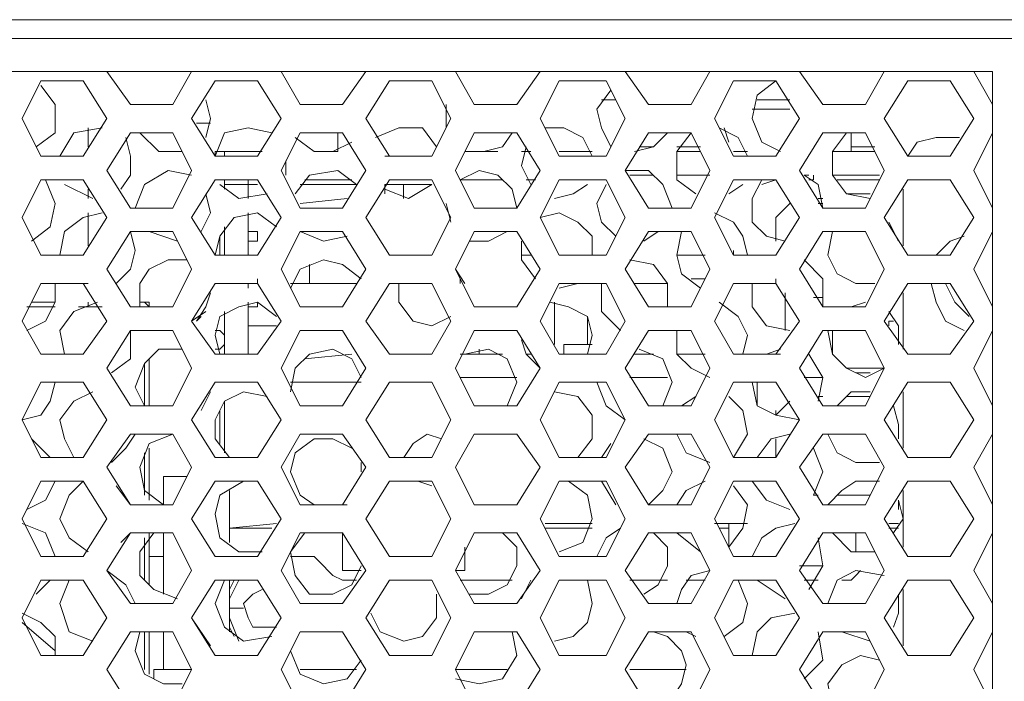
# Model space of a CAD drawing. Header units: millimetres. Extents: x 83969 to 163860, y -22594 to 4849.
# Tile 27 of 115: x 163444.99 to 163448.88, y -21414.46 to -21411.84. Entities that reach past the tile are written whole.
import ezdxf

# ---------------------------------------------------------------- set-up
doc = ezdxf.new("R2010")
doc.units = ezdxf.units.MM
doc.layers.get('0').update_dxf_attribs({"color": 251, "lineweight": 0})
doc.layers.add('_Opis_80', color=7, linetype='Continuous')

# ---------------------------------------------------------------- blocks, each defined once
blk = doc.blocks.new('UPS_2U_PA')
at = {"layer": '_Opis_80', "lineweight": 13}
for points in [[(64.0797, 54.627), (35.1922, 54.627)], [(35.281, 54.5086), (63.9613, 54.5086)], [(35.4882, 54.3014), (45.1371, 54.3014)], [(39.5727, 54.3014), (39.7207, 54.0942)], [(39.9871, 54.0942), (40.1054, 54.3014)], [(40.6678, 54.3014), (40.7862, 54.0942)], [(41.0526, 54.0942), (41.2006, 54.3014)], [(41.7629, 54.3014), (41.8813, 54.0942)], [(42.1477, 54.0942), (42.2957, 54.3014)], [(42.8285, 54.3014), (42.9764, 54.0942)], [(43.2428, 54.0942), (43.3612, 54.3014)], [(43.9236, 54.3014), (44.0716, 54.0942)], [(44.338, 54.0942), (44.4563, 54.3014)], [(45.0187, 54.3014), (45.1371, 54.0942)], [(45.1371, 54.3014), (45.1371, 46.7835)], [(39.1583, 54.2422), (39.0399, 54.0054)], [(39.1287, 53.8278), (39.2471, 53.9166), (39.2471, 54.0942), (39.1583, 54.2126)], [(39.4247, 54.2422), (39.1583, 54.2422)], [(39.5727, 54.0054), (39.4247, 54.2422)], [(40.2534, 54.2422), (40.1054, 54.0054)], [(40.5198, 54.2422), (40.2534, 54.2422)], [(40.6678, 54.0054), (40.5198, 54.2422)], [(41.3486, 54.2422), (41.2006, 54.0054)], [(41.6149, 54.2422), (41.3486, 54.2422)], [(41.7333, 54.0054), (41.6149, 54.2422)], [(42.4141, 54.2422), (42.2957, 54.0054)], [(42.7101, 54.2422), (42.4141, 54.2422)], [(42.8285, 54.0054), (42.7101, 54.2422)], [(43.5092, 54.2422), (43.3908, 54.0054)], [(43.7756, 54.2422), (43.5092, 54.2422)], [(43.7756, 54.2422), (43.6572, 54.1534), (43.6276, 54.0054), (43.6868, 53.8574), (43.8052, 53.7982)], [(43.9236, 54.0054), (43.7756, 54.2422)], [(44.6043, 54.2422), (44.4563, 54.0054)], [(44.8707, 54.2422), (44.6043, 54.2422)], [(45.0187, 54.0054), (44.8707, 54.2422)], [(42.7397, 54.183), (42.6509, 54.0646), (42.6805, 53.9462), (42.7397, 53.8278)], [(39.7207, 54.0942), (39.9871, 54.0942)], [(40.1942, 53.887), (40.2238, 54.0054), (40.1942, 54.1238)], [(40.7862, 54.0942), (41.0526, 54.0942)], [(41.7037, 54.0646), (41.7037, 54.0942)], [(41.7037, 54.0646), (41.7037, 53.9462)], [(41.8813, 54.0942), (42.1477, 54.0942)], [(42.7693, 54.1238), (42.6805, 54.1238)], [(42.9764, 54.0942), (43.2428, 54.0942)], [(43.8644, 54.0646), (43.6276, 54.0646)], [(43.8644, 54.1238), (43.6572, 54.1238)], [(44.0716, 54.0942), (44.3379, 54.0942)], [(39.0399, 54.0054), (39.1583, 53.7686)], [(39.4247, 53.7686), (39.5727, 54.0054)], [(40.1054, 54.0054), (40.2534, 53.7686)], [(40.5198, 53.7686), (40.6678, 54.0054)], [(41.2006, 54.0054), (41.3486, 53.7686)], [(41.6149, 53.7686), (41.7333, 54.0054)], [(42.2957, 54.0054), (42.4141, 53.7686)], [(42.7101, 53.7686), (42.8285, 54.0054)], [(43.3908, 54.0054), (43.5092, 53.7686)], [(43.7756, 53.7686), (43.9236, 54.0054)], [(44.4563, 54.0054), (44.6043, 53.7686)], [(44.8707, 53.7686), (45.0187, 54.0054)], [(39.5431, 53.9462), (39.3655, 53.9166), (39.2767, 53.7686)], [(39.4543, 53.9462), (39.4543, 53.8278)], [(40.2238, 53.9758), (40.135, 53.9758)], [(40.6086, 53.9166), (40.4606, 53.9462), (40.3126, 53.9166), (40.2534, 53.7686)], [(41.6445, 53.8278), (41.5557, 53.9462), (41.4078, 53.9462), (41.2598, 53.887)], [(42.6213, 53.7686), (42.5621, 53.887), (42.4437, 53.9462), (42.3253, 53.9462)], [(43.598, 53.7686), (43.5388, 53.887), (43.4204, 53.9462)], [(43.4796, 53.8574), (43.45, 53.9462)], [(39.7207, 53.9166), (39.5727, 53.6799)], [(39.6615, 53.5615), (39.7207, 53.6502), (39.7207, 53.7686), (39.6911, 53.887)], [(39.9871, 53.9166), (39.7207, 53.9166)], [(39.7799, 53.9166), (39.8983, 53.7982), (40.0463, 53.7982)], [(40.1054, 53.6798), (39.9871, 53.9166)], [(40.7862, 53.9166), (40.6678, 53.6799)], [(40.7566, 53.887), (40.875, 53.7982), (40.9934, 53.7982), (41.1118, 53.8574)], [(41.0526, 53.9166), (40.7862, 53.9166)], [(41.023, 53.7982), (41.023, 53.9166)], [(41.2006, 53.6799), (41.0526, 53.9166)], [(41.8813, 53.9166), (41.7629, 53.6799)], [(41.8221, 53.7982), (41.9405, 53.7982), (42.0589, 53.8278), (42.1181, 53.9166)], [(42.1477, 53.9166), (41.8813, 53.9166)], [(42.2957, 53.6799), (42.1477, 53.9166)], [(42.9764, 53.9166), (42.8285, 53.6798)], [(42.8877, 53.7982), (43.006, 53.8278), (43.0948, 53.9166)], [(43.2428, 53.9166), (42.9764, 53.9166)], [(43.2428, 53.9166), (43.154, 53.7982), (43.154, 53.6206), (43.2724, 53.5319)], [(43.3612, 53.6798), (43.2428, 53.9166)], [(44.0716, 53.9166), (43.9236, 53.6798)], [(44.3379, 53.9166), (44.0716, 53.9166)], [(44.2196, 53.9166), (44.1308, 53.7982), (44.1308, 53.6502), (44.2196, 53.5319), (44.3675, 53.5023)], [(44.2492, 53.7982), (44.2492, 53.9166)], [(44.4563, 53.6798), (44.3379, 53.9166)], [(44.7819, 53.887), (44.6635, 53.8574), (44.6043, 53.7686)], [(44.9299, 53.887), (44.7819, 53.887)], [(45.1371, 53.9166), (45.0187, 53.6799)], [(42.2069, 53.8278), (42.1773, 53.7094), (42.2365, 53.5911)], [(42.9172, 53.8278), (43.006, 53.8278)], [(43.154, 53.8278), (43.302, 53.8278)], [(44.2492, 53.8278), (44.3971, 53.8278)], [(39.1583, 53.7686), (39.4247, 53.7686)], [(40.2534, 53.7686), (40.2534, 53.7982)], [(40.2534, 53.7982), (40.5494, 53.7982)], [(40.2534, 53.7686), (40.5198, 53.7686)], [(40.3126, 53.7686), (40.3126, 53.7982)], [(40.3126, 53.7686), (40.5198, 53.7686)], [(40.875, 53.7982), (41.023, 53.7982)], [(41.6149, 53.7686), (41.319, 53.7686)], [(41.3486, 53.7686), (41.6149, 53.7686)], [(41.8221, 53.7982), (42.0293, 53.7982)], [(42.2365, 53.7982), (42.1773, 53.7982)], [(42.1773, 53.7982), (42.2069, 53.7982)], [(42.6213, 53.7982), (42.4141, 53.7982)], [(42.4141, 53.7982), (42.6213, 53.7982)], [(42.4141, 53.7686), (42.7101, 53.7686)], [(43.302, 53.7982), (43.154, 53.7982)], [(43.598, 53.7982), (43.5092, 53.7982)], [(43.5092, 53.7686), (43.7756, 53.7686)], [(44.3971, 53.7982), (44.1308, 53.7982)], [(44.6043, 53.7686), (44.8707, 53.7686)], [(40.6974, 53.6502), (40.6974, 53.739)], [(39.5727, 53.6798), (39.7207, 53.4431)], [(40.1054, 53.6502), (39.9575, 53.6799), (39.8095, 53.5911), (39.7503, 53.4431)], [(39.9871, 53.4431), (40.1054, 53.6799)], [(40.6678, 53.6799), (40.7862, 53.4431)], [(41.1414, 53.5911), (41.023, 53.6799), (40.8454, 53.6502), (40.7566, 53.5319)], [(41.0526, 53.4431), (41.2006, 53.6799)], [(41.7629, 53.6799), (41.8813, 53.4431)], [(42.1477, 53.4431), (42.1181, 53.5615), (42.0293, 53.6502), (41.9109, 53.6799), (41.7925, 53.6206)], [(42.1477, 53.4431), (42.2957, 53.6798)], [(43.1244, 53.4431), (43.0652, 53.5911), (42.9764, 53.6799), (42.8285, 53.6799)], [(42.8285, 53.6798), (42.9764, 53.4431)], [(43.006, 53.6502), (42.8581, 53.6502)], [(43.3612, 53.6502), (43.154, 53.6502)], [(43.2428, 53.4431), (43.3612, 53.6798)], [(43.9236, 53.6798), (44.0716, 53.4431)], [(43.9828, 53.6502), (43.9532, 53.6502)], [(44.0716, 53.4431), (44.042, 53.5911), (43.9532, 53.6502)], [(44.0124, 53.6206), (44.0124, 53.6503)], [(44.4267, 53.6502), (44.1308, 53.6502)], [(44.338, 53.4431), (44.4563, 53.6799)], [(45.0187, 53.6798), (45.1371, 53.4431)], [(39.1583, 53.6206), (39.0399, 53.3839)], [(39.0991, 53.2359), (39.2175, 53.3247), (39.2471, 53.4727), (39.1879, 53.6206)], [(39.4247, 53.6206), (39.1583, 53.6206)], [(39.3063, 53.5911), (39.4839, 53.5023)], [(39.5727, 53.3839), (39.4247, 53.6206)], [(40.2534, 53.6206), (40.1054, 53.3839)], [(40.5198, 53.6206), (40.2534, 53.6206)], [(40.283, 53.5911), (40.4014, 53.5023), (40.579, 53.5319)], [(40.3126, 53.5615), (40.3126, 53.6206)], [(40.3126, 53.5911), (40.4606, 53.5911)], [(40.4606, 53.5023), (40.4606, 53.6206)], [(40.4606, 53.5911), (40.5198, 53.5911)], [(40.6678, 53.3839), (40.5198, 53.6206)], [(41.1414, 53.5911), (40.7862, 53.5911)], [(41.1118, 53.6206), (40.8158, 53.6206)], [(41.3486, 53.6206), (41.2006, 53.3839)], [(41.3189, 53.5319), (41.3189, 53.5911)], [(41.319, 53.5911), (41.4374, 53.5911)], [(41.319, 53.5615), (41.467, 53.5023), (41.6149, 53.5911)], [(41.6149, 53.6206), (41.3486, 53.6206)], [(41.4373, 53.5023), (41.4373, 53.5911)], [(41.6149, 53.5911), (41.4374, 53.5911)], [(41.7333, 53.3839), (41.6149, 53.6206)], [(42.0589, 53.6206), (41.7925, 53.6206)], [(42.2661, 53.6206), (42.2069, 53.6206)], [(42.4141, 53.6206), (42.2957, 53.3839)], [(42.3845, 53.5023), (42.5029, 53.5319), (42.5917, 53.5911)], [(42.7101, 53.6206), (42.4141, 53.6206)], [(42.7101, 53.5911), (42.6509, 53.4727), (42.6805, 53.3543), (42.7693, 53.2655)], [(42.8285, 53.3839), (42.7101, 53.6206)], [(43.5092, 53.6206), (43.3908, 53.3839)], [(43.4796, 53.5319), (43.5684, 53.5911)], [(43.7756, 53.6206), (43.5092, 53.6206)], [(43.6868, 53.6206), (43.6276, 53.5023), (43.6276, 53.3543), (43.7164, 53.2655), (43.8348, 53.2359)], [(43.6868, 53.5911), (43.7756, 53.6206)], [(43.9236, 53.3839), (43.7756, 53.6206)], [(44.0124, 53.6206), (43.9828, 53.6206)], [(44.4267, 53.6206), (44.1604, 53.6206)], [(44.6043, 53.6206), (44.4563, 53.3839)], [(44.8707, 53.6206), (44.6043, 53.6206)], [(45.0187, 53.3839), (44.8707, 53.6206)], [(39.4543, 53.5614), (39.4543, 53.5023)], [(40.1646, 53.2951), (40.2238, 53.4135), (40.1942, 53.5319)], [(44.3675, 53.5319), (44.2196, 53.5319)], [(44.5747, 53.2063), (44.5747, 53.5615)], [(41.0822, 53.5023), (40.7862, 53.4727)], [(41.7037, 53.4727), (41.7333, 53.3543)], [(43.8644, 53.4727), (43.7756, 53.3839)], [(44.0716, 53.5023), (44.042, 53.5023)], [(44.042, 53.4727), (44.0716, 53.4727)], [(39.0399, 53.3839), (39.1583, 53.1471)], [(39.5431, 53.4135), (39.4247, 53.3839), (39.3063, 53.2951), (39.2767, 53.1471)], [(39.4247, 53.1471), (39.5727, 53.3839)], [(39.4543, 53.4135), (39.4543, 53.2063)], [(39.7207, 53.4431), (39.9871, 53.4431)], [(40.1054, 53.3839), (40.2534, 53.1471)], [(40.6382, 53.3247), (40.5198, 53.4135), (40.3718, 53.3839), (40.283, 53.2655), (40.2534, 53.1471)], [(40.4606, 53.4135), (40.4606, 53.1471)], [(40.5198, 53.1471), (40.6678, 53.3839)], [(40.7862, 53.4431), (41.0526, 53.4431)], [(41.2006, 53.3839), (41.3486, 53.1471)], [(41.6149, 53.1471), (41.7333, 53.3839)], [(41.8813, 53.4431), (42.1477, 53.4431)], [(42.6213, 53.1471), (42.6213, 53.2655), (42.5325, 53.3543), (42.4141, 53.4135), (42.2957, 53.3839)], [(42.2957, 53.3839), (42.4141, 53.1471)], [(42.7101, 53.1471), (42.8285, 53.3839)], [(42.9764, 53.4431), (43.2428, 53.4431)], [(43.598, 53.1471), (43.5684, 53.2655), (43.5092, 53.3543), (43.3908, 53.4135)], [(43.3908, 53.3839), (43.5092, 53.1471)], [(43.7756, 53.2359), (43.7756, 53.3839)], [(43.7756, 53.1471), (43.9236, 53.3839)], [(44.0716, 53.4431), (44.3379, 53.4431)], [(44.4563, 53.3839), (44.6043, 53.1471)], [(44.8707, 53.1471), (45.0187, 53.3839)], [(40.3126, 53.1471), (40.3126, 53.3247)], [(44.5451, 53.2359), (44.4859, 53.3543)], [(39.7207, 53.2951), (39.5727, 53.0583)], [(39.6319, 52.9695), (39.7207, 53.0583), (39.7503, 53.1767), (39.7207, 53.2951)], [(39.9871, 53.2951), (39.7207, 53.2951)], [(39.8391, 53.2951), (40.0167, 53.2359)], [(40.1054, 53.0583), (39.9871, 53.2951)], [(40.283, 53.1471), (40.283, 53.2655)], [(40.5198, 53.2951), (40.4606, 53.2951)], [(40.5198, 53.2359), (40.5198, 53.2951)], [(40.7862, 53.2951), (40.6678, 53.0583)], [(41.0526, 53.2951), (40.7862, 53.2951)], [(40.7862, 53.2951), (40.9342, 53.2359), (41.0822, 53.2655)], [(41.2006, 53.0583), (41.0526, 53.2951)], [(41.8813, 53.2951), (41.7629, 53.0583)], [(41.8517, 53.2359), (41.9701, 53.2359), (42.0885, 53.2951)], [(42.1477, 53.2951), (41.8813, 53.2951)], [(42.2957, 53.0583), (42.1477, 53.2951)], [(42.9764, 53.2951), (42.8285, 53.0583)], [(42.9468, 53.2359), (43.0356, 53.2951)], [(43.2428, 53.2951), (42.9764, 53.2951)], [(43.1836, 53.2951), (43.154, 53.1471), (43.1836, 53.0287), (43.302, 52.9399)], [(43.3612, 53.0583), (43.2428, 53.2951)], [(44.0716, 53.2951), (43.9236, 53.0583)], [(44.3379, 53.2951), (44.0716, 53.2951)], [(44.1308, 53.2951), (44.1012, 53.1471), (44.1604, 53.0287), (44.2788, 52.9695), (44.3971, 52.9695)], [(44.4563, 53.0583), (44.3379, 53.2951)], [(44.9595, 53.2655), (44.8707, 53.2359), (44.7819, 53.1471)], [(45.1371, 53.2951), (45.0187, 53.0583)], [(40.4606, 53.2359), (40.5198, 53.2359)], [(42.1773, 53.2359), (42.1773, 53.1175), (42.2661, 52.9991)], [(39.1583, 53.1471), (39.4247, 53.1471)], [(40.2534, 53.1471), (40.5198, 53.1471)], [(41.3486, 53.1471), (41.6149, 53.1471)], [(42.2365, 53.1471), (42.1773, 53.1471)], [(42.6213, 53.1471), (42.4141, 53.1471)], [(42.4141, 53.1471), (42.7101, 53.1471)], [(43.3316, 53.1471), (43.154, 53.1471)], [(43.5092, 53.1471), (43.5092, 53.1767)], [(43.598, 53.1471), (43.5092, 53.1471)], [(43.5092, 53.1471), (43.7756, 53.1471)], [(44.6043, 53.1471), (44.8707, 53.1471)], [(40.0759, 53.1175), (39.9575, 53.1175), (39.8391, 53.0583), (39.7799, 52.9695), (39.7799, 52.8215)], [(40.6678, 53.0583), (40.6974, 53.1175)], [(41.171, 52.9991), (41.0526, 53.0879), (40.9342, 53.1175), (40.7862, 53.0583), (40.727, 52.9399)], [(40.8454, 52.9695), (40.8454, 53.0879)], [(43.0948, 52.8215), (43.0948, 52.9695), (43.006, 53.0879), (42.8581, 53.1175)], [(44.0716, 52.8215), (44.0716, 52.9991), (43.9532, 53.1175)], [(39.5727, 53.0583), (39.7207, 52.8215)], [(39.9871, 52.8215), (40.1054, 53.0583)], [(40.6678, 53.0583), (40.7862, 52.8215)], [(41.0526, 52.8215), (41.2006, 53.0583)], [(41.7629, 53.0583), (41.8813, 52.8215)], [(41.8221, 52.9695), (41.7629, 53.0583)], [(42.1477, 52.8215), (42.2957, 53.0583)], [(42.8285, 53.0583), (42.9764, 52.8215)], [(43.2428, 52.8215), (43.3612, 53.0583)], [(43.9236, 53.0583), (44.0716, 52.8215)], [(44.338, 52.8215), (44.4563, 53.0583)], [(45.0187, 53.0583), (45.1371, 52.8215)], [(39.1583, 52.9695), (39.0399, 52.7327)], [(39.0695, 52.6735), (39.1879, 52.7327), (39.2471, 52.8511), (39.2471, 52.9695)], [(39.4247, 52.9695), (39.1583, 52.9695)], [(39.3951, 52.9695), (39.4543, 52.9695)], [(39.5727, 52.7327), (39.4247, 52.9695)], [(40.2534, 52.9695), (40.1054, 52.7327)], [(40.5198, 52.9695), (40.2534, 52.9695)], [(40.3718, 52.9695), (40.5198, 52.9695)], [(40.4606, 52.9695), (40.4606, 52.9399)], [(40.5198, 52.9695), (40.5198, 52.9991)], [(40.5198, 52.9695), (40.5198, 52.9991)], [(40.6678, 52.7327), (40.5198, 52.9695)], [(41.1414, 52.9695), (40.727, 52.9695)], [(41.3486, 52.9695), (41.2006, 52.7327)], [(41.6149, 52.9695), (41.3486, 52.9695)], [(41.6149, 52.9695), (41.4078, 52.9695)], [(41.4078, 52.9695), (41.4078, 52.8511), (41.4965, 52.7327), (41.6149, 52.7031), (41.7333, 52.7623)], [(41.7333, 52.7327), (41.6149, 52.9695)], [(41.7925, 52.9695), (41.7925, 52.9991)], [(42.4141, 52.9695), (42.2957, 52.7327)], [(42.7101, 52.9695), (42.4141, 52.9695)], [(42.4141, 52.9399), (42.5325, 52.9695)], [(42.6805, 52.9695), (42.6805, 52.7919), (42.7989, 52.6735)], [(42.8285, 52.7327), (42.7101, 52.9695)], [(43.0948, 52.9695), (42.8877, 52.9695)], [(43.3316, 52.9991), (43.2428, 52.9991)], [(43.5092, 52.9695), (43.3908, 52.7327)], [(43.7756, 52.9695), (43.5092, 52.9695)], [(43.6276, 52.9695), (43.6276, 52.8215), (43.7164, 52.7031), (43.8644, 52.6735)], [(43.7756, 52.9695), (43.7756, 52.9991)], [(43.9236, 52.7327), (43.7756, 52.9695)], [(44.6043, 52.9695), (44.4563, 52.7327)], [(44.8707, 52.9695), (44.6043, 52.9695)], [(44.7523, 52.9695), (44.7819, 52.8511), (44.8411, 52.7327), (44.9595, 52.6735)], [(44.8411, 52.9695), (44.8707, 52.9695)], [(44.8411, 52.9695), (44.9003, 52.8511), (44.9891, 52.7623)], [(45.0187, 52.7327), (44.8707, 52.9695)], [(40.135, 52.7327), (40.1942, 52.8215), (40.2238, 52.9103)], [(43.8348, 52.9103), (43.8348, 52.6735)], [(44.5747, 52.5551), (44.5747, 52.9103)], [(39.0991, 52.8511), (39.2471, 52.8511)], [(39.5135, 52.8511), (39.3655, 52.7919), (39.2767, 52.6735), (39.3063, 52.5255)], [(39.4543, 52.8215), (39.4543, 52.8511)], [(39.7799, 52.8511), (39.7799, 52.8215)], [(39.7799, 52.8215), (39.7799, 52.8511)], [(39.8391, 52.8511), (39.7799, 52.8511)], [(39.8391, 52.8215), (39.8095, 52.8511), (39.7799, 52.8511)], [(39.8391, 52.8511), (39.8391, 52.8215)], [(39.8391, 52.8215), (39.8391, 52.8511)], [(40.6382, 52.7623), (40.5198, 52.8511), (40.4014, 52.8215), (40.283, 52.7623), (40.2534, 52.6439), (40.283, 52.5255)], [(40.4606, 52.8511), (40.4606, 52.5255)], [(40.5198, 52.8215), (40.5198, 52.8511)], [(42.5917, 52.5255), (42.6213, 52.6439), (42.5917, 52.7623), (42.4733, 52.8215), (42.3549, 52.8511)], [(42.3845, 52.8511), (42.3845, 52.5847)], [(43.5684, 52.5255), (43.598, 52.6439), (43.5388, 52.7623), (43.4204, 52.8511)], [(44.0124, 52.8807), (44.0716, 52.8807)], [(44.3379, 52.8511), (44.2492, 52.8215)], [(39.2471, 52.8215), (39.0695, 52.8215)], [(39.0695, 52.8215), (39.2471, 52.8215)], [(39.5431, 52.8215), (39.3951, 52.8215)], [(39.4247, 52.8215), (39.5135, 52.8215)], [(39.7207, 52.8215), (39.9871, 52.8215)], [(39.8095, 52.8215), (39.7799, 52.8215)], [(40.1942, 52.7919), (40.1054, 52.7327)], [(40.3126, 52.5255), (40.3126, 52.7919)], [(40.4606, 52.8215), (40.5198, 52.8215)], [(40.7862, 52.8215), (41.0526, 52.8215)], [(41.8813, 52.8215), (42.1477, 52.8215)], [(42.9764, 52.8215), (43.2428, 52.8215)], [(44.0716, 52.8215), (44.3379, 52.8215)], [(44.5451, 52.5847), (44.5451, 52.7031), (44.4859, 52.7919)], [(39.0399, 52.7327), (39.1583, 52.5255)], [(39.4247, 52.5255), (39.5727, 52.7327)], [(40.1054, 52.7327), (40.2534, 52.5255)], [(40.1646, 52.7623), (40.135, 52.7327)], [(40.4606, 52.7031), (40.6382, 52.7031)], [(40.5198, 52.5255), (40.6678, 52.7327)], [(41.2006, 52.7327), (41.3486, 52.5255)], [(41.6149, 52.5255), (41.7333, 52.7327)], [(42.2957, 52.7327), (42.4141, 52.5255)], [(42.5917, 52.7623), (42.5917, 52.5847)], [(42.7101, 52.5255), (42.8285, 52.7327)], [(43.3908, 52.7327), (43.5092, 52.5255)], [(43.7756, 52.5255), (43.9236, 52.7327)], [(44.4563, 52.7327), (44.6043, 52.5255)], [(44.4859, 52.7327), (44.4859, 52.7031)], [(44.5155, 52.7327), (44.4859, 52.7327)], [(44.8707, 52.5255), (45.0187, 52.7327)], [(39.7207, 52.6735), (39.5727, 52.4367)], [(39.6023, 52.4071), (39.7207, 52.4959), (39.7207, 52.6735)], [(39.9871, 52.6735), (39.7207, 52.6735)], [(40.1054, 52.4367), (39.9871, 52.6735)], [(40.3126, 52.6439), (40.283, 52.6735), (40.2534, 52.6735)], [(40.7862, 52.6735), (40.6678, 52.4367)], [(41.0526, 52.6735), (40.7862, 52.6735)], [(41.2006, 52.4367), (41.0526, 52.6735)], [(41.8813, 52.6735), (41.7629, 52.4367)], [(42.1477, 52.6735), (41.8813, 52.6735)], [(42.2957, 52.4367), (42.1477, 52.6735)], [(42.9764, 52.6735), (42.8285, 52.4367)], [(43.2428, 52.6735), (42.9764, 52.6735)], [(43.154, 52.6735), (43.154, 52.5255), (43.2428, 52.4367), (43.3612, 52.3775)], [(43.3612, 52.4367), (43.2428, 52.6735)], [(44.0716, 52.6735), (43.9236, 52.4367)], [(44.3379, 52.6735), (44.0716, 52.6735)], [(44.1012, 52.6735), (44.1308, 52.5255), (44.2196, 52.4367), (44.3379, 52.3775), (44.4563, 52.4367)], [(44.1308, 52.6735), (44.1308, 52.5255)], [(44.4563, 52.4367), (44.3379, 52.6735)], [(45.1371, 52.6735), (45.0187, 52.4367)], [(40.2534, 52.5551), (40.283, 52.5551), (40.3126, 52.5847)], [(42.1773, 52.6143), (42.2069, 52.5255), (42.2957, 52.4367)], [(42.4437, 52.5255), (42.4437, 52.5847)], [(42.6213, 52.5847), (42.4437, 52.5847)], [(39.1583, 52.5255), (39.4247, 52.5255)], [(39.1879, 52.5255), (39.1583, 52.5255)], [(40.0463, 52.5551), (39.8983, 52.5551), (39.8095, 52.4663), (39.7503, 52.3183), (39.8095, 52.2)], [(40.2534, 52.5255), (40.5198, 52.5255)], [(41.171, 52.3775), (41.1118, 52.4959), (40.9934, 52.5551), (40.8454, 52.5255), (40.7566, 52.4367), (40.727, 52.2887)], [(41.1118, 52.5255), (40.8158, 52.4959)], [(41.3486, 52.5255), (41.6149, 52.5255)], [(42.0589, 52.5255), (41.7925, 52.5255)], [(42.0885, 52.2), (42.1477, 52.3479), (42.0885, 52.4959), (41.9701, 52.5551), (41.8221, 52.5255)], [(41.9109, 52.5551), (41.9109, 52.5255)], [(42.2365, 52.5255), (42.2069, 52.5255)], [(42.5917, 52.5255), (42.4141, 52.5255)], [(42.4141, 52.5255), (42.7101, 52.5255)], [(43.006, 52.5255), (42.8877, 52.5255)], [(43.0652, 52.2), (43.1244, 52.3479), (43.0652, 52.4959), (42.9172, 52.5551)], [(43.3316, 52.5255), (43.154, 52.5255)], [(43.5684, 52.5255), (43.5092, 52.5255)], [(43.5092, 52.5255), (43.7756, 52.5255)], [(43.8052, 52.5551), (43.7164, 52.5255)], [(43.8052, 52.5255), (43.7164, 52.5255)], [(44.042, 52.2296), (44.0716, 52.3775), (43.9828, 52.5255)], [(44.1308, 52.5255), (44.1308, 52.5551)], [(44.6043, 52.5255), (44.8707, 52.5255)], [(39.8095, 52.2), (39.8095, 52.4663), (39.8095, 52.2)], [(39.8391, 52.4959), (39.8391, 52.2)], [(39.5727, 52.4367), (39.7207, 52.1999)], [(39.9871, 52.2), (40.1054, 52.4367)], [(40.6678, 52.4367), (40.7862, 52.1999)], [(41.0526, 52.1999), (41.2006, 52.4367)], [(41.7629, 52.4367), (41.8813, 52.2)], [(42.1477, 52.1999), (42.2957, 52.4367)], [(42.8285, 52.4367), (42.9764, 52.2)], [(43.2428, 52.2), (43.3612, 52.4367)], [(43.9236, 52.4367), (44.0716, 52.1999)], [(44.4563, 52.4367), (44.2196, 52.4367)], [(44.3675, 52.4071), (44.2788, 52.4071)], [(44.338, 52.2), (44.4563, 52.4367)], [(45.0187, 52.4367), (45.1371, 52.1999)], [(39.1583, 52.3479), (39.0399, 52.1112)], [(39.0399, 52.1112), (39.1583, 52.1408), (39.2175, 52.2296), (39.2471, 52.3479)], [(39.4247, 52.3479), (39.1583, 52.3479)], [(39.5727, 52.1112), (39.4247, 52.3479)], [(40.2534, 52.3479), (40.1054, 52.1112)], [(40.5198, 52.3479), (40.2534, 52.3479)], [(40.6678, 52.1112), (40.5198, 52.3479)], [(41.171, 52.3479), (40.727, 52.3479)], [(41.3486, 52.3479), (41.2006, 52.1112)], [(41.6149, 52.3479), (41.3486, 52.3479)], [(41.7333, 52.1112), (41.6149, 52.3479)], [(42.1477, 52.3775), (41.7925, 52.3775)], [(42.4141, 52.3479), (42.2957, 52.1112)], [(42.7101, 52.3479), (42.4141, 52.3479)], [(42.6509, 52.3479), (42.7101, 52.2), (42.8285, 52.1112)], [(42.8285, 52.1112), (42.7101, 52.3479)], [(43.0948, 52.3775), (42.8581, 52.3775)], [(43.5092, 52.3479), (43.3908, 52.1112)], [(43.7756, 52.3479), (43.5092, 52.3479)], [(43.6276, 52.3479), (43.6572, 52.2), (43.7756, 52.1408), (43.9236, 52.1112)], [(43.6572, 52.3479), (43.6572, 52.2)], [(43.9236, 52.1112), (43.7756, 52.3479)], [(44.0716, 52.3775), (43.9532, 52.3775)], [(44.6043, 52.3479), (44.4563, 52.1112)], [(44.8707, 52.3479), (44.6043, 52.3479)], [(45.0187, 52.1112), (44.8707, 52.3479)], [(39.4839, 52.2887), (39.3655, 52.2296), (39.2767, 52.1112), (39.3063, 51.9928), (39.3655, 51.8744)], [(40.1646, 52.1704), (40.2238, 52.2887)], [(40.579, 52.2592), (40.431, 52.2887), (40.3126, 52.2296), (40.2534, 52.1112), (40.2534, 51.9928), (40.3422, 51.8744)], [(42.5325, 51.8744), (42.6213, 51.9928), (42.6213, 52.1408), (42.5325, 52.2592), (42.3845, 52.2887)], [(44.3675, 52.2887), (44.2492, 52.2887), (44.1604, 52.2)], [(44.5747, 51.9336), (44.5747, 52.2887)], [(40.3126, 51.904), (40.3126, 52.2296)], [(43.2724, 52.2592), (43.1836, 52.2)], [(43.5092, 51.8744), (43.598, 52.0224), (43.5684, 52.1704), (43.4796, 52.2592)], [(43.8644, 52.2296), (43.7756, 52.1408)], [(44.042, 52.2592), (44.0716, 52.2592)], [(44.2196, 52.2592), (44.3675, 52.2592)], [(39.7207, 52.1999), (39.9871, 52.1999)], [(40.283, 51.9632), (40.283, 52.1704)], [(40.7862, 52.1999), (41.0526, 52.1999)], [(41.8813, 52.1999), (42.1477, 52.1999)], [(42.9764, 52.1999), (43.2428, 52.1999)], [(43.7756, 52.1408), (43.7756, 52.1704)], [(44.0716, 52.1999), (44.3379, 52.1999)], [(44.5451, 51.9928), (44.5451, 52.0816), (44.5155, 52.2)], [(39.0399, 52.1112), (39.1583, 51.8744)], [(39.4247, 51.8744), (39.5727, 52.1112)], [(40.1054, 52.1112), (40.2534, 51.8744)], [(40.5198, 51.8744), (40.6678, 52.1112)], [(41.2006, 52.1112), (41.3486, 51.8744)], [(41.6149, 51.8744), (41.7333, 52.1112)], [(42.2957, 52.1112), (42.4141, 51.8744)], [(42.7101, 51.8744), (42.8285, 52.1112)], [(43.3908, 52.1112), (43.5092, 51.8744)], [(43.7756, 51.8744), (43.9236, 52.1112)], [(44.4563, 52.1112), (44.6043, 51.8744)], [(44.8707, 51.8744), (45.0187, 52.1112)], [(39.2175, 51.8744), (39.0991, 51.9928)], [(39.7207, 52.0224), (39.5727, 51.8152)], [(39.6023, 51.8448), (39.6911, 51.9336), (39.7503, 52.0224)], [(39.9871, 52.0224), (39.7207, 52.0224)], [(39.9871, 52.0224), (39.8391, 51.9632), (39.7799, 51.8152), (39.8095, 51.6672), (39.9279, 51.5784)], [(40.1054, 51.8152), (39.9871, 52.0224)], [(40.7862, 52.0224), (40.6678, 51.8152)], [(41.1118, 51.9336), (40.9934, 51.9928), (40.875, 51.9928), (40.7566, 51.904), (40.727, 51.7856), (40.7862, 51.6376), (40.875, 51.5784)], [(41.0526, 52.0224), (40.7862, 52.0224)], [(41.2006, 51.8152), (41.0526, 52.0224)], [(41.6741, 51.9928), (41.5853, 52.0224), (41.4965, 51.9632), (41.4374, 51.8744)], [(41.8813, 52.0224), (41.7629, 51.8152)], [(42.1477, 52.0224), (41.8813, 52.0224)], [(42.2957, 51.8152), (42.1477, 52.0224)], [(42.7397, 51.9632), (42.6805, 51.8744)], [(42.9764, 52.0224), (42.8285, 51.8152)], [(42.9764, 51.5784), (43.0652, 51.6672), (43.1244, 51.7856), (43.0652, 51.9336), (42.9468, 51.9928)], [(43.2428, 52.0224), (42.9764, 52.0224)], [(43.154, 52.0224), (43.2132, 51.904), (43.3612, 51.8448)], [(43.3612, 51.8152), (43.2428, 52.0224)], [(43.8644, 52.0224), (43.746, 51.9928), (43.6572, 51.8744)], [(43.7756, 51.8744), (43.7756, 51.9928)], [(44.0716, 52.0224), (43.9236, 51.8152)], [(44.3379, 52.0224), (44.0716, 52.0224)], [(44.1012, 52.0224), (44.1604, 51.904), (44.2788, 51.8448), (44.4267, 51.8448)], [(44.4563, 51.8152), (44.3379, 52.0224)], [(45.1371, 52.0224), (45.0187, 51.8152)], [(39.8095, 51.6376), (39.8095, 51.904)], [(39.8095, 51.904), (39.8095, 51.6376)], [(39.8391, 51.9336), (39.8391, 51.608)], [(44.0124, 51.6376), (44.0716, 51.7856), (44.0124, 51.9336)], [(39.1583, 51.8744), (39.4247, 51.8744)], [(40.2534, 51.8744), (40.5198, 51.8744)], [(41.171, 51.7856), (41.171, 51.8448)], [(41.3486, 51.8744), (41.6149, 51.8744)], [(42.4141, 51.8744), (42.7101, 51.8744)], [(43.5092, 51.8744), (43.7756, 51.8744)], [(44.6043, 51.8744), (44.8707, 51.8744)], [(39.5727, 51.8152), (39.7207, 51.5784)], [(39.9871, 51.5784), (40.1054, 51.8152)], [(40.6678, 51.8152), (40.7862, 51.5784)], [(41.0526, 51.5784), (41.2006, 51.8152)], [(41.7629, 51.8152), (41.8813, 51.5784)], [(42.1477, 51.5784), (42.2957, 51.8152)], [(42.8285, 51.8152), (42.9764, 51.5784)], [(43.2428, 51.5784), (43.3612, 51.8152)], [(43.9236, 51.8152), (44.0716, 51.5784)], [(44.338, 51.5784), (44.4563, 51.8152)], [(45.0187, 51.8152), (45.1371, 51.5784)], [(39.1583, 51.7264), (39.0399, 51.4896)], [(39.0695, 51.5488), (39.1879, 51.608), (39.2471, 51.7264)], [(39.4247, 51.7264), (39.1583, 51.7264)], [(39.4247, 51.7264), (39.3359, 51.6376), (39.2767, 51.4896), (39.3359, 51.3712), (39.4543, 51.2824)], [(39.5727, 51.4896), (39.4247, 51.7264)], [(39.9279, 51.5784), (39.9279, 51.756)], [(39.9279, 51.756), (40.0759, 51.756)], [(40.2534, 51.7264), (40.1054, 51.4896)], [(40.5198, 51.7264), (40.2534, 51.7264)], [(40.431, 51.7264), (40.283, 51.6376), (40.2534, 51.5192), (40.283, 51.3712), (40.4014, 51.2824), (40.5494, 51.2824)], [(40.6678, 51.4896), (40.5198, 51.7264)], [(41.3486, 51.7264), (41.2006, 51.4896)], [(41.6149, 51.7264), (41.3486, 51.7264)], [(41.5261, 51.7264), (41.6149, 51.6968)], [(41.7333, 51.4896), (41.6149, 51.7264)], [(42.4141, 51.7264), (42.2957, 51.4896)], [(42.7101, 51.7264), (42.4141, 51.7264)], [(42.4141, 51.2824), (42.5621, 51.3416), (42.6213, 51.4896), (42.5917, 51.6376), (42.4733, 51.7264)], [(42.6805, 51.7264), (42.7693, 51.5784)], [(42.8285, 51.4896), (42.7101, 51.7264)], [(43.3316, 51.7264), (43.2132, 51.6672), (43.154, 51.5784)], [(43.5092, 51.7264), (43.3908, 51.4896)], [(43.7756, 51.7264), (43.5092, 51.7264)], [(43.6276, 51.7264), (43.7164, 51.608), (43.8644, 51.5488)], [(43.9236, 51.4896), (43.7756, 51.7264)], [(44.4267, 51.7264), (44.2788, 51.7264), (44.19, 51.6672), (44.1012, 51.5784)], [(44.6043, 51.7264), (44.4563, 51.4896)], [(44.8707, 51.7264), (44.6043, 51.7264)], [(45.0187, 51.4896), (44.8707, 51.7264)], [(39.7207, 51.5784), (39.6319, 51.6968)], [(40.3422, 51.3416), (40.3422, 51.6672)], [(43.4796, 51.312), (43.5684, 51.4304), (43.598, 51.5784), (43.5092, 51.6968)], [(44.5747, 51.312), (44.5747, 51.6672)], [(44.0124, 51.6376), (44.042, 51.6376)], [(44.3675, 51.6376), (44.1604, 51.6376)], [(44.1604, 51.6376), (44.3675, 51.6376)], [(44.5155, 51.4008), (44.5747, 51.4896), (44.5451, 51.608)], [(44.5451, 51.5488), (44.5451, 51.608)], [(39.7207, 51.5784), (39.9871, 51.5784)], [(40.7862, 51.5784), (41.0526, 51.5784)], [(41.023, 51.5784), (41.0822, 51.5784)], [(41.8813, 51.5784), (42.1477, 51.5784)], [(42.9764, 51.5784), (43.2428, 51.5784)], [(44.0716, 51.5784), (44.3379, 51.5784)], [(44.5451, 51.5488), (44.5451, 51.5784)], [(39.0399, 51.4896), (39.1583, 51.2528)], [(39.4247, 51.2528), (39.5727, 51.4896)], [(40.1054, 51.4896), (40.2534, 51.2528)], [(40.5198, 51.2528), (40.6678, 51.4896)], [(41.2006, 51.4896), (41.3486, 51.2528)], [(41.6149, 51.2528), (41.7333, 51.4896)], [(42.2957, 51.4896), (42.4141, 51.2528)], [(42.7101, 51.2528), (42.8285, 51.4896)], [(43.3908, 51.4896), (43.5092, 51.2528)], [(43.7756, 51.2528), (43.9236, 51.4896)], [(44.4563, 51.4896), (44.6043, 51.2528)], [(44.8707, 51.2528), (45.0187, 51.4896)], [(39.2471, 51.2528), (39.1879, 51.4008), (39.0399, 51.46)], [(40.6382, 51.46), (40.3422, 51.4304)], [(40.6086, 51.4304), (40.3422, 51.4304)], [(42.6213, 51.46), (42.3253, 51.46)], [(42.6213, 51.4304), (42.3253, 51.4304)], [(42.7989, 51.4304), (42.7101, 51.3712), (42.6509, 51.2528)], [(43.598, 51.46), (43.3908, 51.46)], [(43.4796, 51.4304), (43.4204, 51.4304)], [(43.4796, 51.312), (43.4796, 51.46)], [(43.894, 51.46), (43.7756, 51.4304), (43.6868, 51.3712), (43.6276, 51.2528)], [(44.5451, 51.46), (44.4859, 51.46)], [(44.5451, 51.4304), (44.4859, 51.4304)], [(39.7207, 51.4008), (39.5727, 51.164)], [(39.6615, 51.3416), (39.7207, 51.4008)], [(39.9871, 51.4008), (39.7207, 51.4008)], [(39.8687, 51.4008), (39.7799, 51.2824), (39.7799, 51.1344), (39.8687, 51.0456), (40.0167, 50.9864)], [(39.8095, 51.1048), (39.8095, 51.3712)], [(39.8095, 51.3712), (39.8095, 51.1048)], [(39.8391, 51.4008), (39.8391, 51.0752)], [(39.9279, 51.016), (39.9279, 51.4008)], [(40.1054, 51.164), (39.9871, 51.4008)], [(40.7862, 51.4008), (40.6678, 51.164)], [(40.8158, 51.4008), (40.727, 51.2824), (40.7566, 51.1344), (40.8454, 51.016), (40.9934, 51.016), (41.1118, 51.0752), (41.171, 51.1936)], [(41.0526, 51.4008), (40.7862, 51.4008)], [(41.0526, 51.164), (41.0526, 51.4008)], [(41.2006, 51.164), (41.0526, 51.4008)], [(41.8813, 51.4008), (41.7629, 51.164)], [(41.8517, 51.016), (41.9701, 51.016), (42.0885, 51.0752), (42.1477, 51.1936), (42.1477, 51.312), (42.0589, 51.4008)], [(42.1477, 51.4008), (41.8813, 51.4008)], [(42.2957, 51.164), (42.1477, 51.4008)], [(42.9765, 51.4008), (42.8285, 51.164)], [(42.9468, 51.016), (43.0356, 51.0752), (43.0948, 51.1936), (43.0948, 51.312), (43.006, 51.4008)], [(43.2428, 51.4008), (42.9764, 51.4008)], [(43.154, 51.4008), (43.302, 51.2824)], [(43.3612, 51.164), (43.2428, 51.4008)], [(44.0716, 51.4008), (43.9236, 51.164)], [(43.9828, 51.0456), (44.0716, 51.1936), (44.042, 51.3712)], [(44.3379, 51.4008), (44.0716, 51.4008)], [(44.1308, 51.4008), (44.2492, 51.2824), (44.3971, 51.2824)], [(44.2788, 51.2824), (44.2788, 51.4008)], [(44.4563, 51.164), (44.3379, 51.4008)], [(45.1371, 51.4008), (45.0187, 51.164)], [(41.8221, 51.164), (41.8221, 51.312)], [(39.1583, 51.2528), (39.4247, 51.2528)], [(39.8391, 51.2528), (39.9279, 51.2528)], [(40.2534, 51.2528), (40.5198, 51.2528)], [(40.727, 51.2528), (40.875, 51.2528)], [(40.9046, 51.2232), (40.875, 51.2528)], [(40.9046, 51.2232), (40.9934, 51.1344)], [(41.3486, 51.2528), (41.6149, 51.2528)], [(42.4141, 51.2528), (42.7101, 51.2528)], [(43.5092, 51.2528), (43.7756, 51.2528)], [(44.6043, 51.2528), (44.8707, 51.2528)], [(39.5727, 51.164), (39.7207, 50.9568)], [(39.7503, 50.9568), (39.6911, 51.0752), (39.5727, 51.164)], [(39.9871, 50.9568), (40.1054, 51.164)], [(40.6678, 51.164), (40.7862, 50.9568)], [(41.0526, 50.9568), (41.2006, 51.164)], [(41.171, 51.164), (41.0526, 51.164)], [(41.7629, 51.164), (41.8813, 50.9568)], [(41.8221, 51.164), (41.7629, 51.164)], [(42.1477, 50.9568), (42.2957, 51.164)], [(42.8285, 51.164), (42.9764, 50.9568)], [(43.3612, 51.164), (43.2428, 51.1344), (43.1836, 51.0456), (43.154, 50.9568)], [(43.2428, 50.9568), (43.3612, 51.164)], [(44.0716, 51.1936), (43.9236, 51.1936)], [(43.9236, 51.164), (44.0716, 50.9568)], [(44.4563, 51.1344), (44.2788, 51.164), (44.1604, 51.1048), (44.1012, 50.9568)], [(44.2788, 51.1344), (44.3083, 51.164)], [(44.338, 50.9568), (44.4563, 51.164)], [(45.0187, 51.164), (45.1371, 50.9568)], [(39.1583, 51.1048), (39.0399, 50.868)], [(39.1287, 51.016), (39.2175, 51.1048)], [(39.4247, 51.1048), (39.1583, 51.1048)], [(39.3359, 51.1048), (39.2767, 50.9568), (39.3359, 50.7793), (39.4839, 50.7201)], [(39.5727, 50.868), (39.4247, 51.1048)], [(40.2534, 51.1048), (40.1054, 50.8681)], [(40.5198, 51.1048), (40.2534, 51.1048)], [(40.3126, 51.1048), (40.2534, 50.9568), (40.3126, 50.8089), (40.431, 50.7201), (40.6086, 50.7497)], [(40.3422, 50.7793), (40.3422, 51.1048)], [(40.3718, 51.1048), (40.3422, 51.0456)], [(40.4014, 51.1048), (40.3422, 50.9864)], [(40.6678, 50.868), (40.5198, 51.1048)], [(40.9934, 51.1344), (41.0526, 51.1048)], [(41.0526, 51.1048), (41.1414, 51.1048)], [(41.3486, 51.1048), (41.2006, 50.868)], [(41.6149, 51.1048), (41.3486, 51.1048)], [(41.7333, 50.868), (41.6149, 51.1048)], [(41.7925, 51.1048), (42.1181, 51.1048)], [(42.2365, 51.1048), (42.1773, 50.9864)], [(42.4141, 51.1048), (42.2957, 50.868)], [(42.3845, 50.7201), (42.5029, 50.7497), (42.5917, 50.8385), (42.6213, 50.9568), (42.5917, 51.1048)], [(42.7101, 51.1048), (42.4141, 51.1048)], [(42.8285, 50.868), (42.7101, 51.1048)], [(42.8581, 51.1048), (43.0948, 51.1048)], [(43.2132, 51.1048), (43.3316, 51.1048)], [(43.5092, 51.1048), (43.3908, 50.8681)], [(43.45, 50.7497), (43.5684, 50.8385), (43.598, 50.9568), (43.5388, 51.1048)], [(43.7756, 51.1048), (43.5092, 51.1048)], [(43.6572, 51.1048), (43.8348, 50.9864)], [(43.9236, 50.868), (43.7756, 51.1048)], [(43.9532, 51.1048), (44.042, 51.1048)], [(44.19, 51.1048), (44.2492, 51.1048)], [(44.2492, 51.1048), (44.2788, 51.1344)], [(44.6043, 51.1048), (44.4563, 50.8681)], [(44.8707, 51.1048), (44.6043, 51.1048)], [(45.0187, 50.868), (44.8707, 51.1048)], [(40.5494, 51.0456), (40.4902, 51.016), (40.431, 50.9568), (40.4606, 50.868), (40.4902, 50.8089), (40.5494, 50.8089), (40.6382, 50.8089)], [(44.5747, 50.6905), (44.5747, 51.0456)], [(41.2302, 50.8976), (41.2894, 50.7793), (41.4374, 50.7201), (41.5557, 50.7497), (41.6445, 50.868), (41.6445, 51.016)], [(44.5155, 50.8089), (44.5451, 50.8976), (44.5451, 51.016)], [(39.7207, 50.9568), (39.9871, 50.9568)], [(40.431, 50.9272), (40.3422, 50.9272)], [(40.7862, 50.9568), (41.0526, 50.9568)], [(41.8813, 50.9568), (42.1477, 50.9568)], [(42.9765, 50.9568), (43.2428, 50.9568)], [(44.0716, 50.9568), (44.338, 50.9568)], [(39.2471, 50.6313), (39.2471, 50.7497), (39.1583, 50.8385), (39.0399, 50.8976)], [(39.0399, 50.868), (39.1583, 50.6313)], [(39.4247, 50.6313), (39.5727, 50.868)], [(40.1054, 50.868), (40.2534, 50.6313)], [(40.2238, 50.6905), (40.1054, 50.868)], [(40.3422, 50.868), (40.4014, 50.7201)], [(40.5198, 50.6313), (40.6678, 50.868)], [(41.2006, 50.868), (41.3486, 50.6313)], [(41.6149, 50.6313), (41.7333, 50.868)], [(42.2957, 50.868), (42.4141, 50.6313)], [(42.7101, 50.6313), (42.8285, 50.8681)], [(43.3908, 50.868), (43.5092, 50.6313)], [(43.894, 50.8976), (43.746, 50.868), (43.6572, 50.7793), (43.6276, 50.6313)], [(43.7756, 50.6313), (43.9236, 50.8681)], [(44.4563, 50.868), (44.6043, 50.6313)], [(44.8707, 50.6313), (45.0187, 50.868)], [(39.2471, 50.6609), (39.0399, 50.8385)], [(40.3422, 50.8088), (40.3718, 50.7497)], [(39.7207, 50.7793), (39.5727, 50.5425)], [(39.9871, 50.7793), (39.7207, 50.7793)], [(39.7799, 50.7793), (39.7503, 50.6609), (39.8095, 50.5129), (39.9279, 50.4537), (40.0463, 50.4537)], [(39.8095, 50.5425), (39.8095, 50.7793)], [(39.8095, 50.7793), (39.8095, 50.5425)], [(39.8391, 50.7793), (39.8391, 50.5129)], [(39.9279, 50.5425), (39.9279, 50.7793)], [(40.1054, 50.5425), (39.9871, 50.7793)], [(40.7862, 50.7793), (40.6678, 50.5425)], [(41.0526, 50.7793), (40.7862, 50.7793)], [(41.2006, 50.5425), (41.0526, 50.7792)], [(41.8813, 50.7793), (41.7629, 50.5425)], [(41.7629, 50.4833), (41.9109, 50.4537), (42.0589, 50.4833), (42.1477, 50.6313), (42.1181, 50.7793)], [(42.1477, 50.7793), (41.8813, 50.7793)], [(42.2957, 50.5425), (42.1477, 50.7792)], [(42.9765, 50.7793), (42.8285, 50.5425)], [(43.2428, 50.7793), (42.9764, 50.7793)], [(43.0356, 50.3057), (43.1244, 50.3649), (43.1836, 50.4537), (43.2132, 50.5721), (43.1836, 50.6609), (43.0948, 50.7497), (43.006, 50.7793)], [(43.2132, 50.7793), (43.2724, 50.7497)], [(43.3612, 50.5425), (43.2428, 50.7793)], [(44.0716, 50.7793), (43.9236, 50.5425)], [(43.9532, 50.4833), (44.0716, 50.6017), (44.042, 50.7793)], [(44.338, 50.7793), (44.0716, 50.7793)], [(44.19, 50.7793), (44.3675, 50.7201)], [(44.4563, 50.5425), (44.338, 50.7793)], [(45.1371, 50.7793), (45.0187, 50.5425)], [(39.1583, 50.6313), (39.4247, 50.6313)], [(40.2535, 50.6313), (40.5198, 50.6313)], [(40.727, 50.6609), (40.7862, 50.5129), (40.9342, 50.4537), (41.0822, 50.4833), (41.171, 50.6017)], [(41.3486, 50.6313), (41.6149, 50.6313)], [(42.4141, 50.6313), (42.7101, 50.6313)], [(43.5092, 50.6313), (43.7756, 50.6313)], [(44.4267, 50.6017), (44.3083, 50.6313), (44.19, 50.5721), (44.1012, 50.4537), (44.1308, 50.3057)], [(44.6043, 50.6313), (44.8707, 50.6313)], [(39.5727, 50.5425), (39.7207, 50.3057)], [(39.8687, 50.4833), (39.8687, 50.5425)], [(39.8687, 50.5425), (40.1055, 50.5425)], [(39.9871, 50.3057), (40.1054, 50.5425)], [(40.6678, 50.5425), (40.7862, 50.3057)], [(40.7862, 50.5425), (41.1414, 50.5425)], [(41.0526, 50.3057), (41.2006, 50.5425)], [(41.7629, 50.5425), (41.8813, 50.3057)], [(41.7629, 50.5425), (42.0885, 50.5425)], [(42.1477, 50.3057), (42.2957, 50.5425)], [(42.8285, 50.5425), (42.9764, 50.3057)], [(42.8581, 50.5425), (43.2132, 50.5425)], [(43.2428, 50.3057), (43.3612, 50.5425)], [(43.9236, 50.5425), (44.0716, 50.3057)], [(44.3379, 50.3057), (44.4563, 50.5425)], [(45.0187, 50.5425), (45.1371, 50.3057)]]:
    blk.add_lwpolyline(points, dxfattribs=at)

msp = doc.modelspace()

# ---------------------------------------------------------------- block references
at = {"xscale": 0.6288110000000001, "yscale": 0.6288110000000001, "zscale": 0.6288110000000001}
msp.add_blockref('UPS_2U_PA', (163420.4508, -21446.1929), dxfattribs=at)

doc.saveas('drawing.dxf')
